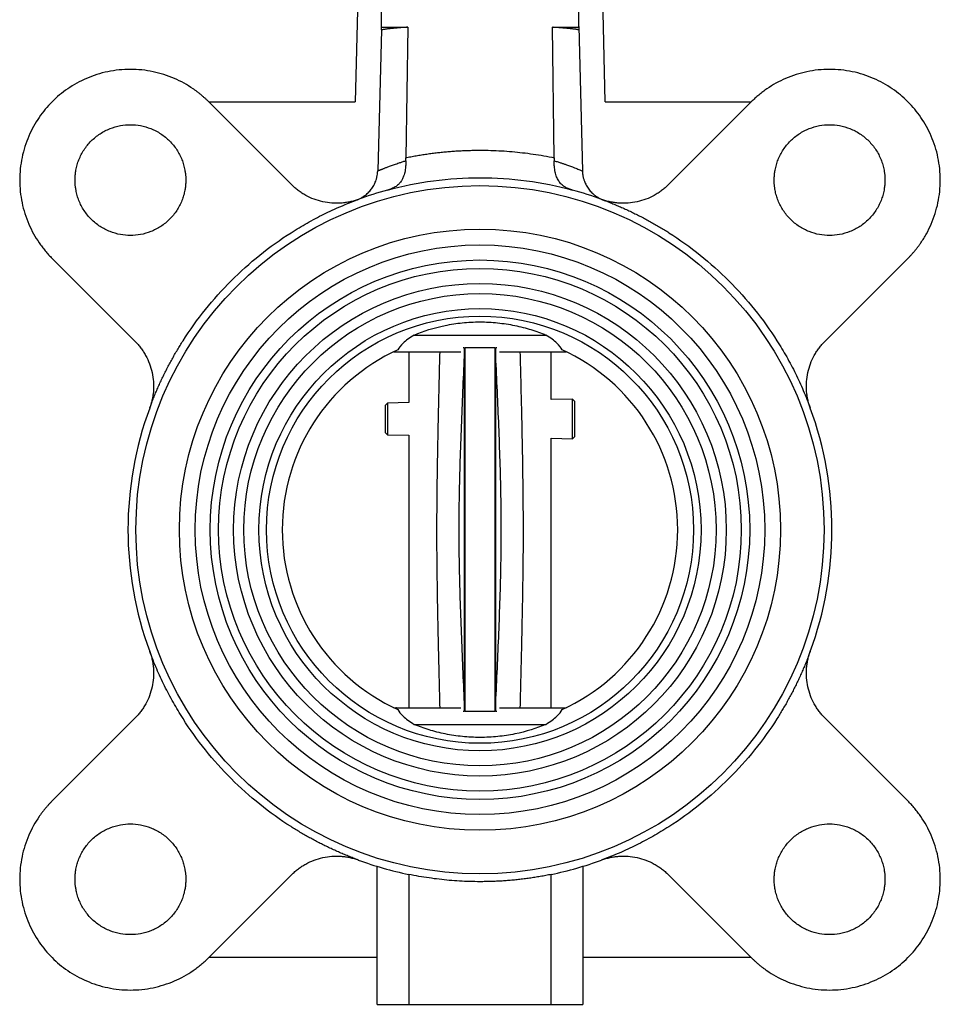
# Model space of a CAD drawing. Header units: millimetres. Extents: x 328 to 1048, y 21 to 717.
# Tile 6 of 22: x 717 to 833, y 159 to 284. Entities that reach past the tile are written whole.
import ezdxf

# ---------------------------------------------------------------- set-up
doc = ezdxf.new("R2010")
doc.units = ezdxf.units.MM

msp = doc.modelspace()

# ---------------------------------------------------------------- linework, layer by layer
at = {"color": 7, "linetype": 'Continuous', "lineweight": 25}
for p, q in [((760.71, 339.78), (759.09, 273.55)), ((790.68, 273.55), (789.26, 339.78)), ((762.36, 327.94), (762.36, 282.97)), ((787.36, 282.97), (787.36, 327.94)), ((762.42, 282.63), (761.93, 264.81)), ((762.36, 282.97), (765.72, 282.97)), ((762.36, 282.97), (762.36, 282.63)), ((762.36, 282.63), (762.42, 282.63)), ((765.72, 282.97), (765.47, 266.48)), ((784.26, 266.48), (784.01, 282.97)), ((784.01, 282.97), (787.36, 282.97)), ((787.36, 283.07), (787.81, 264.81)), ((787.36, 282.97), (787.36, 282.63)), ((751.06, 263.06), (740.57, 273.55)), ((740.57, 273.55), (759.09, 273.55)), ((790.68, 273.55), (809.16, 273.55)), ((809.16, 273.55), (798.67, 263.06)), ((720.77, 253.75), (731.26, 243.26)), ((818.47, 243.26), (828.96, 253.75)), ((766.53, 244.06), (783.2, 244.06)), ((763.97, 241.95), (764.3, 241.95)), ((764.3, 241.95), (772.42, 241.95)), ((765.86, 241.95), (765.86, 235.52)), ((772.86, 242.45), (772.74, 242.45)), ((772.86, 242.45), (772.86, 242.14)), ((772.95, 242.45), (772.95, 196.45)), ((776.78, 196.45), (776.78, 242.45)), ((776.86, 242.14), (776.86, 242.45)), ((776.99, 242.45), (776.86, 242.45)), ((777.31, 241.95), (785.42, 241.95)), ((783.86, 235.9), (783.86, 241.95)), ((785.42, 241.95), (785.76, 241.95)), ((763.16, 235.46), (762.86, 235.15)), ((765.86, 235.52), (763.16, 235.46)), ((763.16, 235.46), (763.16, 231.45)), ((786.56, 235.95), (783.86, 235.9)), ((786.86, 235.66), (786.56, 235.95)), ((786.56, 230.95), (786.56, 235.95)), ((786.86, 231.25), (786.86, 235.66)), ((762.86, 235.15), (762.86, 231.75)), ((762.86, 231.75), (763.16, 231.45)), ((763.16, 231.45), (765.86, 231.39)), ((765.86, 231.39), (765.86, 196.95)), ((783.86, 231.01), (786.56, 230.95)), ((783.86, 196.95), (783.86, 231.01)), ((786.56, 230.95), (786.86, 231.25)), ((763.97, 196.95), (764.3, 196.95)), ((764.3, 196.95), (772.42, 196.95)), ((772.86, 196.76), (772.86, 196.45)), ((776.86, 196.45), (776.86, 196.76)), ((777.31, 196.95), (785.42, 196.95)), ((785.42, 196.95), (785.76, 196.95)), ((731.26, 195.65), (720.77, 185.16)), ((772.86, 196.45), (772.74, 196.45)), ((776.99, 196.45), (776.86, 196.45)), ((828.96, 185.16), (818.47, 195.65)), ((766.53, 194.84), (783.2, 194.84)), ((761.86, 159.45), (761.86, 176.89)), ((787.86, 176.89), (787.86, 159.45)), ((740.57, 165.36), (751.06, 175.85)), ((765.86, 175.87), (765.86, 159.45)), ((783.86, 159.45), (783.86, 175.87)), ((798.67, 175.85), (809.16, 165.36)), ((761.86, 165.36), (740.57, 165.36)), ((809.16, 165.36), (787.86, 165.36)), ((761.86, 159.45), (765.86, 159.45)), ((765.86, 159.45), (783.86, 159.45)), ((783.86, 159.45), (787.86, 159.45))]:
    msp.add_line(p, q, dxfattribs=at)
for radius in [43.5, 38, 36, 34.1, 33.04, 31.14, 29.85, 27.95, 27]:
    msp.add_circle((774.86, 219.45), radius, dxfattribs=at)
for radius, start, end in [(44.5, 105.2135, 110.2255), (44.5, 69.7745, 74.7874), (25, 114.5306, 245.4694), (25, 294.5306, 65.4694), (44.5, 159.7745, 200.2255), (44.5, 339.7745, 20.2255), (44.5, 249.7745, 258.3316), (44.5, 281.6684, 290.2255)]:
    msp.add_arc((774.86, 219.45), radius, start, end, dxfattribs=at)
for points, knots in [([(765.72, 282.97), (765.63, 282.97), (765.45, 282.95), (765.2, 282.94), (764.95, 282.92), (764.7, 282.9), (764.46, 282.88), (764.22, 282.86), (763.99, 282.84), (763.77, 282.82), (763.56, 282.8), (763.36, 282.78), (763.16, 282.76), (762.99, 282.73), (762.82, 282.71), (762.67, 282.68), (762.53, 282.66), (762.46, 282.64), (762.42, 282.63)], [0, 0, 0, 0, 0.052007, 0.10541, 0.16021, 0.216408, 0.274004, 0.333, 0.393395, 0.455191, 0.518387, 0.582984, 0.648982, 0.716381, 0.785181, 0.855384, 0.926989, 1, 1, 1, 1]), ([(787.36, 282.63), (787.34, 282.64), (787.28, 282.65), (787.18, 282.67), (787.08, 282.69), (786.97, 282.71), (786.85, 282.73), (786.72, 282.74), (786.58, 282.76), (786.44, 282.78), (786.3, 282.79), (786.14, 282.81), (785.99, 282.82), (785.82, 282.84), (785.66, 282.85), (785.48, 282.87), (785.31, 282.88), (785.13, 282.89), (784.95, 282.91), (784.77, 282.92), (784.58, 282.93), (784.39, 282.95), (784.2, 282.96), (784.08, 282.97), (784.01, 282.97)], [0, 0, 0, 0, 0.053126, 0.105519, 0.15718, 0.208109, 0.258308, 0.307775, 0.356512, 0.404519, 0.451795, 0.498341, 0.544157, 0.589243, 0.633599, 0.677226, 0.720123, 0.762291, 0.80373, 0.84444, 0.884422, 0.923675, 0.962201, 1, 1, 1, 1]), ([(740.57, 273.55), (740.48, 273.63), (740.31, 273.8), (740.04, 274.05), (739.76, 274.29), (739.48, 274.53), (739.2, 274.75), (738.9, 274.97), (738.33, 275.38), (737.46, 275.92), (736.22, 276.52), (734.91, 277.01), (733.07, 277.5), (730.67, 277.75), (727.8, 277.45), (725.11, 276.6), (722.73, 275.28), (720.71, 273.6), (719.04, 271.59), (717.72, 269.21), (716.87, 266.52), (716.57, 263.65), (716.82, 261.25), (717.3, 259.4), (717.79, 258.1), (718.4, 256.86), (718.99, 255.91), (719.51, 255.19), (719.9, 254.69), (720.32, 254.21), (720.62, 253.9), (720.77, 253.75)], [0, 0, 0, 0, 0.008343, 0.016672, 0.024993, 0.033312, 0.041634, 0.049965, 0.058311, 0.089201, 0.120102, 0.15228, 0.18447, 0.250119, 0.315767, 0.380052, 0.441771, 0.500002, 0.558232, 0.619951, 0.684236, 0.749885, 0.815534, 0.847711, 0.879901, 0.910791, 0.941693, 0.956283, 0.970843, 0.985406, 1, 1, 1, 1]), ([(828.96, 253.75), (829.04, 253.84), (829.21, 254.01), (829.46, 254.28), (829.7, 254.55), (829.94, 254.83), (830.16, 255.12), (830.38, 255.41), (830.79, 255.98), (831.33, 256.86), (831.93, 258.1), (832.42, 259.4), (832.91, 261.25), (833.16, 263.65), (832.86, 266.52), (832.01, 269.21), (830.69, 271.59), (829.01, 273.6), (827, 275.28), (824.62, 276.6), (821.93, 277.45), (819.06, 277.75), (816.66, 277.5), (814.81, 277.01), (813.51, 276.52), (812.27, 275.92), (811.32, 275.33), (810.6, 274.81), (810.1, 274.41), (809.62, 273.99), (809.31, 273.7), (809.16, 273.55)], [0, 0, 0, 0, 0.008343, 0.016672, 0.024993, 0.033312, 0.041634, 0.049965, 0.058311, 0.089201, 0.120102, 0.15228, 0.18447, 0.250119, 0.315767, 0.380052, 0.441771, 0.500002, 0.558232, 0.619951, 0.684236, 0.749885, 0.815534, 0.847711, 0.879901, 0.910791, 0.941693, 0.956283, 0.970843, 0.985406, 1, 1, 1, 1]), ([(723.67, 263.65), (723.67, 263.73), (723.67, 263.9), (723.69, 264.16), (723.71, 264.41), (723.74, 264.67), (723.81, 265.06), (723.93, 265.58), (724.15, 266.24), (724.44, 266.87), (724.92, 267.7), (725.68, 268.63), (726.8, 269.54), (728.06, 270.19), (729.36, 270.57), (730.67, 270.69), (731.98, 270.57), (733.28, 270.19), (734.54, 269.54), (735.65, 268.63), (736.42, 267.7), (736.9, 266.87), (737.19, 266.24), (737.41, 265.59), (737.54, 265.01), (737.62, 264.5), (737.66, 264.07), (737.67, 263.79), (737.67, 263.65)], [0, 0, 0, 0, 0.0116737, 0.0233258, 0.034972, 0.046628, 0.0583094, 0.0891935, 0.1201015, 0.1522733, 0.1844691, 0.2501183, 0.3157676, 0.3800526, 0.4417717, 0.5000028, 0.5582339, 0.6199531, 0.6842381, 0.7498873, 0.8155366, 0.8477084, 0.8799042, 0.9107883, 0.9416963, 0.9611376, 0.980548, 1, 1, 1, 1]), ([(812.06, 263.65), (812.06, 263.73), (812.06, 263.9), (812.08, 264.16), (812.1, 264.41), (812.13, 264.67), (812.2, 265.06), (812.32, 265.58), (812.54, 266.24), (812.83, 266.87), (813.31, 267.7), (814.07, 268.63), (815.19, 269.54), (816.45, 270.19), (817.75, 270.57), (819.06, 270.69), (820.36, 270.57), (821.67, 270.19), (822.92, 269.54), (824.04, 268.63), (824.8, 267.7), (825.28, 266.87), (825.57, 266.24), (825.8, 265.59), (825.93, 265.01), (826.01, 264.5), (826.05, 264.07), (826.06, 263.79), (826.06, 263.65)], [0, 0, 0, 0, 0.011674, 0.023326, 0.034972, 0.046628, 0.058309, 0.089193, 0.120101, 0.152273, 0.184469, 0.250118, 0.315768, 0.380053, 0.441772, 0.500003, 0.558234, 0.619953, 0.684238, 0.749887, 0.815537, 0.847708, 0.879904, 0.910788, 0.941696, 0.961138, 0.980548, 1, 1, 1, 1]), ([(765.47, 266.48), (765.69, 266.53), (766.13, 266.61), (766.8, 266.73), (767.47, 266.85), (768.13, 266.95), (768.8, 267.04), (769.47, 267.12), (770.14, 267.19), (770.81, 267.25), (771.49, 267.31), (772.16, 267.35), (772.83, 267.38), (773.51, 267.41), (774.19, 267.42), (775.09, 267.43), (776.22, 267.41), (777.57, 267.36), (778.91, 267.26), (780.26, 267.12), (781.59, 266.95), (782.93, 266.74), (783.82, 266.57), (784.26, 266.48)], [0, 0, 0, 0, 0.035791, 0.071539, 0.107253, 0.14294, 0.178607, 0.214261, 0.249909, 0.28556, 0.32122, 0.356896, 0.392596, 0.428327, 0.464097, 0.499913, 0.571499, 0.64294, 0.714293, 0.785617, 0.85697, 0.928412, 1, 1, 1, 1]), ([(765.47, 266.1), (765.47, 266.16), (765.47, 266.29), (765.47, 266.42), (765.47, 266.48)], [0, 0, 0, 0, 0.4988672, 1, 1, 1, 1]), ([(784.26, 266.48), (784.26, 266.42), (784.26, 266.29), (784.26, 266.16), (784.25, 266.1)], [0, 0, 0, 0, 0.501123, 1, 1, 1, 1]), ([(761.93, 264.81), (761.96, 264.82), (762, 264.84), (762.09, 264.87), (762.18, 264.91), (762.28, 264.95), (762.4, 265), (762.52, 265.05), (762.66, 265.1), (762.81, 265.16), (762.97, 265.23), (763.14, 265.29), (763.4, 265.39), (763.79, 265.53), (764.24, 265.69), (764.66, 265.83), (765.04, 265.96), (765.32, 266.05), (765.47, 266.1)], [0, 0, 0, 0, 0.044782, 0.090271, 0.136466, 0.183369, 0.230981, 0.2793, 0.328327, 0.378063, 0.428505, 0.479655, 0.53151, 0.6473, 0.7733, 0.84023, 0.915803, 1, 1, 1, 1]), ([(765.47, 266.1), (765.48, 266.03), (765.48, 265.9), (765.48, 265.71), (765.47, 265.52), (765.45, 265.28), (765.42, 264.97), (765.33, 264.52), (765.19, 264.07), (765.01, 263.71), (764.86, 263.47), (764.72, 263.28), (764.49, 263.04), (764.23, 262.83), (763.92, 262.66), (763.69, 262.56), (763.44, 262.47), (763.27, 262.42), (763.19, 262.39)], [0, 0, 0, 0, 0.035834, 0.072278, 0.109325, 0.146963, 0.216236, 0.291528, 0.431283, 0.520551, 0.562975, 0.629999, 0.68568, 0.798244, 0.851243, 0.901455, 0.949665, 1, 1, 1, 1]), ([(786.54, 262.39), (786.49, 262.41), (786.4, 262.43), (786.27, 262.48), (786.14, 262.52), (785.97, 262.59), (785.77, 262.68), (785.46, 262.86), (785.12, 263.13), (784.86, 263.47), (784.67, 263.79), (784.51, 264.15), (784.39, 264.56), (784.3, 265.01), (784.27, 265.32), (784.25, 265.6), (784.25, 265.85), (784.25, 266.01), (784.25, 266.1)], [0, 0, 0, 0, 0.027012, 0.053443, 0.079401, 0.104994, 0.157009, 0.211998, 0.326236, 0.448782, 0.513131, 0.579344, 0.716808, 0.790128, 0.857843, 0.9062, 0.953593, 1, 1, 1, 1]), ([(784.25, 266.1), (784.34, 266.07), (784.5, 266.02), (784.73, 265.95), (784.94, 265.88), (785.13, 265.82), (785.31, 265.76), (785.48, 265.7), (785.79, 265.59), (786.2, 265.45), (786.63, 265.28), (786.97, 265.15), (787.25, 265.04), (787.47, 264.95), (787.67, 264.87), (787.76, 264.83), (787.81, 264.81)], [0, 0, 0, 0, 0.045588, 0.089273, 0.131055, 0.17093, 0.208897, 0.244953, 0.279098, 0.413254, 0.537827, 0.634895, 0.729647, 0.82208, 0.912196, 1, 1, 1, 1]), ([(759.37, 261.17), (759.43, 261.2), (759.55, 261.25), (759.73, 261.33), (759.9, 261.42), (760.07, 261.53), (760.23, 261.64), (760.5, 261.83), (760.84, 262.14), (761.21, 262.6), (761.52, 263.11), (761.72, 263.6), (761.84, 264.04), (761.91, 264.42), (761.92, 264.68), (761.93, 264.81)], [0, 0, 0, 0, 0.04209, 0.083939, 0.125646, 0.16731, 0.20903, 0.250905, 0.376541, 0.501145, 0.626673, 0.7528, 0.834831, 0.916964, 1, 1, 1, 1]), ([(763.19, 262.39), (766.99, 263.43), (770.93, 263.95), (778.8, 263.95), (782.74, 263.43), (786.54, 262.39)], [0, 0, 0, 0, 0.5, 0.5, 1, 1, 1, 1]), ([(787.81, 264.81), (787.81, 264.75), (787.82, 264.62), (787.84, 264.42), (787.87, 264.23), (787.9, 264.04), (787.95, 263.86), (788.05, 263.54), (788.22, 263.12), (788.52, 262.61), (788.9, 262.15), (789.29, 261.79), (789.66, 261.52), (790, 261.32), (790.24, 261.22), (790.36, 261.17)], [0, 0, 0, 0, 0.041652, 0.082996, 0.124128, 0.16515, 0.206162, 0.247264, 0.373267, 0.4989, 0.62341, 0.749181, 0.832694, 0.916035, 1, 1, 1, 1]), ([(737.67, 263.65), (737.67, 263.56), (737.67, 263.39), (737.65, 263.14), (737.63, 262.88), (737.6, 262.63), (737.53, 262.23), (737.41, 261.71), (737.19, 261.06), (736.9, 260.42), (736.42, 259.6), (735.65, 258.66), (734.54, 257.75), (733.28, 257.1), (731.98, 256.73), (730.67, 256.61), (729.36, 256.73), (728.06, 257.1), (726.8, 257.75), (725.68, 258.66), (724.92, 259.6), (724.44, 260.42), (724.15, 261.06), (723.93, 261.71), (723.8, 262.29), (723.72, 262.8), (723.68, 263.22), (723.67, 263.51), (723.67, 263.65)], [0, 0, 0, 0, 0.011674, 0.023326, 0.034972, 0.046628, 0.058309, 0.089193, 0.120101, 0.152273, 0.184469, 0.250118, 0.315768, 0.380053, 0.441772, 0.500003, 0.558234, 0.619953, 0.684238, 0.749887, 0.815537, 0.847708, 0.879904, 0.910788, 0.941696, 0.961138, 0.980548, 1, 1, 1, 1]), ([(759.48, 261.21), (759.39, 261.18), (759.22, 261.12), (758.95, 261.03), (758.68, 260.96), (758.41, 260.9), (758.14, 260.84), (757.86, 260.8), (757.59, 260.76), (757.02, 260.71), (756.14, 260.71), (754.99, 260.88), (753.87, 261.21), (753, 261.61), (752.35, 262), (751.89, 262.32), (751.46, 262.67), (751.19, 262.93), (751.06, 263.06)], [0, 0, 0, 0, 0.030742, 0.061375, 0.091934, 0.122458, 0.152984, 0.183549, 0.21419, 0.244946, 0.372453, 0.500018, 0.627526, 0.755091, 0.816457, 0.877531, 0.938612, 1, 1, 1, 1]), ([(798.67, 263.06), (798.6, 262.99), (798.47, 262.86), (798.26, 262.68), (798.05, 262.5), (797.83, 262.33), (797.61, 262.16), (797.38, 262.01), (797.14, 261.86), (796.64, 261.57), (795.85, 261.21), (794.74, 260.88), (793.58, 260.71), (792.62, 260.71), (791.87, 260.79), (791.32, 260.89), (790.78, 261.03), (790.42, 261.15), (790.25, 261.21)], [0, 0, 0, 0, 0.030742, 0.061375, 0.091934, 0.122458, 0.152984, 0.183549, 0.21419, 0.244946, 0.372453, 0.500018, 0.627526, 0.755091, 0.816457, 0.877531, 0.938612, 1, 1, 1, 1]), ([(826.06, 263.65), (826.06, 263.56), (826.06, 263.39), (826.04, 263.14), (826.02, 262.88), (825.98, 262.63), (825.92, 262.23), (825.8, 261.71), (825.57, 261.06), (825.28, 260.42), (824.8, 259.6), (824.04, 258.66), (822.92, 257.75), (821.67, 257.1), (820.36, 256.73), (819.06, 256.61), (817.75, 256.73), (816.45, 257.1), (815.19, 257.75), (814.07, 258.66), (813.31, 259.6), (812.83, 260.42), (812.54, 261.06), (812.32, 261.71), (812.18, 262.29), (812.11, 262.8), (812.07, 263.22), (812.06, 263.51), (812.06, 263.65)], [0, 0, 0, 0, 0.011674, 0.023326, 0.034972, 0.046628, 0.058309, 0.089193, 0.120101, 0.152273, 0.184469, 0.250118, 0.315768, 0.380053, 0.441772, 0.500003, 0.558234, 0.619953, 0.684238, 0.749887, 0.815537, 0.847708, 0.879904, 0.910788, 0.941696, 0.961138, 0.980548, 1, 1, 1, 1]), ([(733.11, 234.84), (733.19, 235.05), (733.35, 235.48), (733.6, 236.11), (733.86, 236.74), (734.12, 237.36), (734.4, 237.98), (734.69, 238.59), (734.98, 239.2), (735.29, 239.81), (735.6, 240.41), (735.93, 241), (736.26, 241.6), (736.6, 242.18), (736.96, 242.76), (738.06, 244.52), (740.08, 247.35), (743.34, 250.98), (746.96, 254.24), (749.93, 256.36), (751.99, 257.63), (753.01, 258.23), (754.06, 258.8), (755.11, 259.34), (756.18, 259.85), (757.27, 260.33), (758.37, 260.79), (759.11, 261.07), (759.48, 261.21)], [0, 0, 0, 0, 0.017703, 0.035382, 0.05304, 0.070682, 0.088311, 0.105932, 0.12355, 0.141167, 0.158789, 0.176419, 0.194062, 0.211721, 0.229402, 0.247106, 0.373548, 0.500002, 0.626444, 0.752898, 0.783862, 0.81476, 0.845614, 0.876446, 0.907278, 0.938134, 0.969033, 1, 1, 1, 1]), ([(790.25, 261.21), (790.46, 261.13), (790.89, 260.97), (791.52, 260.72), (792.15, 260.46), (792.77, 260.19), (793.39, 259.92), (794, 259.63), (794.61, 259.33), (795.22, 259.03), (795.82, 258.71), (796.42, 258.39), (797.01, 258.06), (797.59, 257.71), (798.18, 257.36), (799.93, 256.26), (802.76, 254.24), (806.39, 250.98), (809.65, 247.35), (811.77, 244.39), (813.04, 242.33), (813.64, 241.3), (814.21, 240.26), (814.75, 239.2), (815.26, 238.13), (815.74, 237.05), (816.2, 235.95), (816.48, 235.21), (816.62, 234.84)], [0, 0, 0, 0, 0.017703, 0.035382, 0.05304, 0.070682, 0.088311, 0.105932, 0.12355, 0.141167, 0.158789, 0.176419, 0.194062, 0.211721, 0.229402, 0.247106, 0.373548, 0.500002, 0.626444, 0.752898, 0.783862, 0.81476, 0.845614, 0.876446, 0.907278, 0.938134, 0.969033, 1, 1, 1, 1]), ([(766.53, 244.06), (767.73, 244.57), (769.04, 244.98), (770.81, 245.35), (771.17, 245.41), (771.9, 245.52), (772.26, 245.57), (773.36, 245.68), (774.1, 245.72), (775.23, 245.72), (775.6, 245.71), (776.35, 245.67), (776.72, 245.64), (777.83, 245.53), (778.55, 245.42), (779.61, 245.2), (779.96, 245.12), (780.65, 244.95), (780.98, 244.85), (781.97, 244.55), (782.6, 244.32), (783.2, 244.06)], [0, 0, 0, 0, 0.25, 0.25, 0.3125, 0.3125, 0.375, 0.375, 0.5, 0.5, 0.5625, 0.5625, 0.625, 0.625, 0.75, 0.75, 0.8125, 0.8125, 0.875, 0.875, 1, 1, 1, 1]), ([(766.53, 244.06), (765.95, 243.7), (765.5, 243.36), (764.82, 242.72), (764.59, 242.44), (764.48, 242.2)], [0, 0, 0, 0, 0.5, 0.5, 1, 1, 1, 1]), ([(785.24, 242.2), (785.13, 242.44), (784.9, 242.72), (784.23, 243.36), (783.78, 243.7), (783.2, 244.06)], [0, 0, 0, 0, 0.5, 0.5, 1, 1, 1, 1]), ([(731.26, 243.26), (731.32, 243.19), (731.45, 243.06), (731.64, 242.85), (731.82, 242.64), (731.99, 242.42), (732.15, 242.2), (732.31, 241.97), (732.46, 241.73), (732.74, 241.23), (733.11, 240.44), (733.44, 239.33), (733.61, 238.17), (733.61, 237.21), (733.53, 236.45), (733.43, 235.91), (733.29, 235.37), (733.17, 235.01), (733.11, 234.84)], [0, 0, 0, 0, 0.030742, 0.061375, 0.091934, 0.122458, 0.152984, 0.183549, 0.21419, 0.244946, 0.372453, 0.500018, 0.627526, 0.755091, 0.816457, 0.877531, 0.938612, 1, 1, 1, 1]), ([(816.62, 234.84), (816.59, 234.93), (816.53, 235.1), (816.44, 235.37), (816.37, 235.64), (816.31, 235.91), (816.25, 236.18), (816.21, 236.45), (816.17, 236.73), (816.12, 237.3), (816.12, 238.17), (816.29, 239.33), (816.62, 240.44), (817.02, 241.32), (817.41, 241.97), (817.73, 242.42), (818.08, 242.86), (818.34, 243.13), (818.47, 243.26)], [0, 0, 0, 0, 0.030742, 0.061375, 0.091934, 0.122458, 0.152984, 0.183549, 0.21419, 0.244946, 0.372453, 0.500018, 0.627526, 0.755091, 0.816457, 0.877531, 0.938612, 1, 1, 1, 1]), ([(776.78, 242.45), (776.5, 242.45), (776.07, 242.45), (775.39, 242.45), (774.86, 242.45), (774.33, 242.45), (773.65, 242.45), (773.23, 242.45), (772.95, 242.45)], [0, 0, 0, 0, 0.249168, 0.376386, 0.50021, 0.623787, 0.751017, 1, 1, 1, 1]), ([(772.86, 241.36), (772.73, 238.42), (772.47, 232.56), (772.17, 223.82), (772.17, 215.09), (772.47, 206.34), (772.73, 200.49), (772.86, 197.54)], [0, 0, 0, 0, 0.201618, 0.401202, 0.598799, 0.798383, 1, 1, 1, 1]), ([(776.86, 197.54), (777, 200.49), (777.26, 206.34), (777.56, 215.09), (777.56, 223.82), (777.26, 232.56), (777, 238.42), (776.86, 241.36)], [0, 0, 0, 0, 0.201618, 0.401202, 0.598799, 0.798383, 1, 1, 1, 1]), ([(733.11, 204.07), (733.14, 203.98), (733.2, 203.81), (733.28, 203.54), (733.36, 203.27), (733.42, 203), (733.48, 202.73), (733.52, 202.45), (733.56, 202.18), (733.61, 201.6), (733.61, 200.73), (733.44, 199.58), (733.11, 198.46), (732.71, 197.59), (732.31, 196.94), (731.99, 196.48), (731.64, 196.05), (731.39, 195.78), (731.26, 195.65)], [0, 0, 0, 0, 0.030742, 0.061375, 0.091934, 0.122458, 0.152984, 0.183549, 0.21419, 0.244946, 0.372453, 0.500018, 0.627526, 0.755091, 0.816457, 0.877531, 0.938612, 1, 1, 1, 1]), ([(759.48, 177.7), (759.27, 177.78), (758.84, 177.94), (758.21, 178.19), (757.58, 178.44), (756.96, 178.71), (756.34, 178.99), (755.72, 179.28), (755.11, 179.57), (754.51, 179.88), (753.91, 180.19), (753.31, 180.52), (752.72, 180.85), (752.13, 181.19), (751.55, 181.55), (749.79, 182.65), (746.96, 184.67), (743.34, 187.92), (740.08, 191.55), (737.96, 194.52), (736.69, 196.58), (736.09, 197.6), (735.52, 198.65), (734.98, 199.7), (734.47, 200.77), (733.99, 201.86), (733.53, 202.96), (733.25, 203.7), (733.11, 204.07)], [0, 0, 0, 0, 0.017703, 0.035382, 0.05304, 0.070682, 0.088311, 0.105932, 0.12355, 0.141167, 0.158789, 0.176419, 0.194062, 0.211721, 0.229402, 0.247106, 0.373548, 0.500002, 0.626444, 0.752898, 0.783862, 0.81476, 0.845614, 0.876446, 0.907278, 0.938134, 0.969033, 1, 1, 1, 1]), ([(816.62, 204.07), (816.54, 203.86), (816.38, 203.43), (816.13, 202.8), (815.87, 202.17), (815.6, 201.55), (815.33, 200.93), (815.04, 200.31), (814.74, 199.7), (814.44, 199.1), (814.12, 198.5), (813.8, 197.9), (813.47, 197.31), (813.12, 196.72), (812.77, 196.14), (811.67, 194.38), (809.65, 191.55), (806.39, 187.93), (802.76, 184.67), (799.8, 182.55), (797.74, 181.28), (796.71, 180.68), (795.67, 180.11), (794.62, 179.57), (793.55, 179.06), (792.46, 178.57), (791.36, 178.12), (790.62, 177.84), (790.25, 177.7)], [0, 0, 0, 0, 0.017703, 0.035382, 0.05304, 0.070682, 0.088311, 0.105932, 0.12355, 0.141167, 0.158789, 0.176419, 0.194062, 0.211721, 0.229402, 0.247106, 0.373548, 0.500002, 0.626444, 0.752898, 0.783862, 0.81476, 0.845614, 0.876446, 0.907278, 0.938134, 0.969033, 1, 1, 1, 1]), ([(818.47, 195.65), (818.4, 195.71), (818.27, 195.85), (818.09, 196.05), (817.91, 196.27), (817.74, 196.49), (817.57, 196.71), (817.42, 196.94), (817.27, 197.18), (816.98, 197.67), (816.62, 198.46), (816.29, 199.58), (816.12, 200.73), (816.12, 201.7), (816.2, 202.45), (816.3, 203), (816.44, 203.54), (816.56, 203.89), (816.62, 204.07)], [0, 0, 0, 0, 0.030742, 0.061375, 0.091934, 0.122458, 0.152984, 0.183549, 0.21419, 0.244946, 0.372453, 0.500018, 0.627526, 0.755091, 0.816457, 0.877531, 0.938612, 1, 1, 1, 1]), ([(764.48, 196.71), (764.59, 196.47), (764.82, 196.18), (765.5, 195.55), (765.95, 195.2), (766.53, 194.84)], [0, 0, 0, 0, 0.5, 0.5, 1, 1, 1, 1]), ([(783.2, 194.84), (783.78, 195.2), (784.23, 195.55), (784.9, 196.18), (785.13, 196.47), (785.24, 196.71)], [0, 0, 0, 0, 0.5, 0.5, 1, 1, 1, 1]), ([(776.78, 196.45), (776.5, 196.45), (776.07, 196.45), (775.4, 196.45), (774.87, 196.45), (774.34, 196.45), (773.65, 196.45), (773.23, 196.45), (772.95, 196.45)], [0, 0, 0, 0, 0.248906, 0.376013, 0.499721, 0.623412, 0.750753, 1, 1, 1, 1]), ([(783.2, 194.84), (781.99, 194.34), (780.69, 193.93), (778.92, 193.56), (778.56, 193.5), (777.83, 193.39), (777.47, 193.34), (776.37, 193.23), (775.63, 193.19), (774.5, 193.19), (774.12, 193.2), (773.38, 193.23), (773, 193.26), (771.9, 193.38), (771.18, 193.49), (770.12, 193.7), (769.77, 193.79), (769.08, 193.96), (768.75, 194.06), (767.76, 194.36), (767.13, 194.59), (766.53, 194.84)], [0, 0, 0, 0, 0.25, 0.25, 0.3125, 0.3125, 0.375, 0.375, 0.5, 0.5, 0.5625, 0.5625, 0.625, 0.625, 0.75, 0.75, 0.8125, 0.8125, 0.875, 0.875, 1, 1, 1, 1]), ([(720.77, 185.16), (720.68, 185.07), (720.51, 184.9), (720.27, 184.63), (720.02, 184.35), (719.79, 184.07), (719.56, 183.79), (719.34, 183.49), (718.94, 182.92), (718.4, 182.05), (717.79, 180.81), (717.3, 179.5), (716.82, 177.66), (716.57, 175.26), (716.87, 172.39), (717.72, 169.7), (719.04, 167.32), (720.71, 165.3), (722.73, 163.63), (725.11, 162.31), (727.8, 161.46), (730.67, 161.16), (733.07, 161.41), (734.91, 161.89), (736.22, 162.38), (737.46, 162.99), (738.41, 163.58), (739.13, 164.09), (739.63, 164.49), (740.11, 164.91), (740.42, 165.21), (740.57, 165.36)], [0, 0, 0, 0, 0.008343, 0.016672, 0.024993, 0.033312, 0.041634, 0.049965, 0.058311, 0.089201, 0.120102, 0.15228, 0.18447, 0.250119, 0.315767, 0.380052, 0.441771, 0.500002, 0.558232, 0.619951, 0.684236, 0.749885, 0.815534, 0.847711, 0.879901, 0.910791, 0.941693, 0.956283, 0.970843, 0.985406, 1, 1, 1, 1]), ([(809.16, 165.36), (809.25, 165.27), (809.42, 165.1), (809.69, 164.85), (809.96, 164.61), (810.24, 164.38), (810.53, 164.15), (810.83, 163.93), (811.39, 163.53), (812.27, 162.99), (813.51, 162.38), (814.81, 161.89), (816.66, 161.41), (819.06, 161.16), (821.93, 161.46), (824.62, 162.31), (827, 163.63), (829.01, 165.3), (830.69, 167.32), (832.01, 169.7), (832.86, 172.39), (833.16, 175.26), (832.91, 177.66), (832.42, 179.5), (831.94, 180.81), (831.33, 182.05), (830.74, 183), (830.22, 183.71), (829.82, 184.22), (829.4, 184.7), (829.11, 185.01), (828.96, 185.16)], [0, 0, 0, 0, 0.008343, 0.016672, 0.024993, 0.033312, 0.041634, 0.049965, 0.058311, 0.089201, 0.120102, 0.15228, 0.18447, 0.250119, 0.315767, 0.380052, 0.441771, 0.500002, 0.558232, 0.619951, 0.684236, 0.749885, 0.815534, 0.847711, 0.879901, 0.910791, 0.941693, 0.956283, 0.970843, 0.985406, 1, 1, 1, 1]), ([(723.67, 175.26), (723.67, 175.34), (723.67, 175.52), (723.69, 175.77), (723.71, 176.03), (723.74, 176.28), (723.81, 176.67), (723.93, 177.2), (724.15, 177.85), (724.44, 178.48), (724.92, 179.31), (725.68, 180.24), (726.8, 181.15), (728.06, 181.8), (729.36, 182.18), (730.67, 182.3), (731.98, 182.18), (733.28, 181.8), (734.54, 181.15), (735.65, 180.24), (736.42, 179.31), (736.9, 178.48), (737.19, 177.85), (737.41, 177.2), (737.54, 176.62), (737.62, 176.11), (737.66, 175.69), (737.67, 175.4), (737.67, 175.26)], [0, 0, 0, 0, 0.011674, 0.023326, 0.034972, 0.046628, 0.058309, 0.089193, 0.120101, 0.152273, 0.184469, 0.250118, 0.315768, 0.380053, 0.441772, 0.500003, 0.558234, 0.619953, 0.684238, 0.749887, 0.815537, 0.847708, 0.879904, 0.910788, 0.941696, 0.961138, 0.980548, 1, 1, 1, 1]), ([(812.06, 175.26), (812.06, 175.34), (812.06, 175.52), (812.08, 175.77), (812.1, 176.03), (812.13, 176.28), (812.2, 176.67), (812.32, 177.2), (812.54, 177.85), (812.83, 178.48), (813.31, 179.31), (814.07, 180.24), (815.19, 181.15), (816.45, 181.8), (817.75, 182.18), (819.06, 182.3), (820.36, 182.18), (821.67, 181.8), (822.92, 181.15), (824.04, 180.24), (824.8, 179.31), (825.28, 178.48), (825.57, 177.85), (825.8, 177.2), (825.93, 176.62), (826.01, 176.11), (826.05, 175.69), (826.06, 175.4), (826.06, 175.26)], [0, 0, 0, 0, 0.011674, 0.023326, 0.034972, 0.046628, 0.058309, 0.089193, 0.120101, 0.152273, 0.184469, 0.250118, 0.315768, 0.380053, 0.441772, 0.500003, 0.558234, 0.619953, 0.684238, 0.749887, 0.815537, 0.847708, 0.879904, 0.910788, 0.941696, 0.961138, 0.980548, 1, 1, 1, 1]), ([(751.06, 175.85), (751.12, 175.91), (751.26, 176.04), (751.46, 176.23), (751.68, 176.41), (751.9, 176.58), (752.12, 176.74), (752.35, 176.9), (752.59, 177.05), (753.09, 177.33), (753.87, 177.7), (754.99, 178.03), (756.14, 178.2), (757.11, 178.2), (757.86, 178.11), (758.41, 178.02), (758.95, 177.88), (759.3, 177.76), (759.48, 177.7)], [0, 0, 0, 0, 0.030742, 0.061375, 0.091934, 0.122458, 0.152984, 0.183549, 0.21419, 0.244946, 0.372453, 0.500018, 0.627526, 0.755091, 0.816457, 0.877531, 0.938612, 1, 1, 1, 1]), ([(790.25, 177.7), (790.34, 177.73), (790.51, 177.79), (790.78, 177.87), (791.05, 177.95), (791.32, 178.01), (791.59, 178.06), (791.86, 178.11), (792.14, 178.14), (792.71, 178.2), (793.58, 178.2), (794.74, 178.03), (795.85, 177.7), (796.73, 177.29), (797.38, 176.9), (797.83, 176.58), (798.27, 176.23), (798.54, 175.98), (798.67, 175.85)], [0, 0, 0, 0, 0.0307424, 0.0613748, 0.0919342, 0.1224579, 0.1529836, 0.1835485, 0.2141902, 0.2449455, 0.3724531, 0.5000182, 0.6275258, 0.7550909, 0.8164568, 0.8775306, 0.9386119, 1, 1, 1, 1]), ([(783.86, 175.87), (783.64, 175.83), (783.18, 175.73), (782.49, 175.61), (781.8, 175.5), (781.12, 175.39), (780.43, 175.3), (779.73, 175.22), (779.04, 175.15), (778.35, 175.09), (777.65, 175.04), (776.96, 175), (776.26, 174.97), (775.56, 174.96), (774.66, 174.95), (773.57, 174.97), (772.27, 175.02), (770.98, 175.12), (769.7, 175.25), (768.42, 175.42), (767.14, 175.62), (766.29, 175.79), (765.86, 175.87)], [0, 0, 0, 0, 0.038564, 0.077076, 0.115546, 0.153984, 0.192398, 0.230798, 0.269193, 0.307594, 0.34601, 0.384449, 0.422922, 0.461438, 0.500006, 0.571582, 0.643007, 0.714343, 0.785649, 0.856987, 0.928417, 1, 1, 1, 1]), ([(737.67, 175.26), (737.67, 175.17), (737.67, 175), (737.65, 174.75), (737.63, 174.49), (737.6, 174.24), (737.53, 173.85), (737.41, 173.32), (737.19, 172.67), (736.9, 172.03), (736.42, 171.21), (735.65, 170.27), (734.54, 169.36), (733.28, 168.71), (731.98, 168.34), (730.67, 168.22), (729.36, 168.34), (728.06, 168.71), (726.8, 169.36), (725.68, 170.27), (724.92, 171.21), (724.44, 172.03), (724.15, 172.67), (723.93, 173.32), (723.8, 173.9), (723.72, 174.41), (723.68, 174.83), (723.67, 175.12), (723.67, 175.26)], [0, 0, 0, 0, 0.011674, 0.023326, 0.034972, 0.046628, 0.058309, 0.089193, 0.120101, 0.152273, 0.184469, 0.250118, 0.315768, 0.380053, 0.441772, 0.500003, 0.558234, 0.619953, 0.684238, 0.749887, 0.815537, 0.847708, 0.879904, 0.910788, 0.941696, 0.961138, 0.980548, 1, 1, 1, 1]), ([(826.06, 175.26), (826.06, 175.17), (826.06, 175), (826.04, 174.75), (826.02, 174.49), (825.98, 174.24), (825.92, 173.85), (825.8, 173.32), (825.57, 172.67), (825.28, 172.03), (824.8, 171.21), (824.04, 170.27), (822.92, 169.36), (821.67, 168.71), (820.36, 168.34), (819.06, 168.22), (817.75, 168.34), (816.45, 168.71), (815.19, 169.36), (814.07, 170.27), (813.31, 171.21), (812.83, 172.03), (812.54, 172.67), (812.32, 173.32), (812.18, 173.9), (812.11, 174.41), (812.07, 174.83), (812.06, 175.12), (812.06, 175.26)], [0, 0, 0, 0, 0.0116737, 0.0233258, 0.034972, 0.046628, 0.0583094, 0.0891935, 0.1201015, 0.1522733, 0.1844691, 0.2501183, 0.3157676, 0.3800526, 0.4417717, 0.5000028, 0.5582339, 0.6199531, 0.6842381, 0.7498873, 0.8155366, 0.8477084, 0.8799042, 0.9107883, 0.9416963, 0.9611376, 0.980548, 1, 1, 1, 1])]:
    msp.add_open_spline(points, degree=3, knots=knots, dxfattribs=at)
at = {"color": 8, "linetype": 'Continuous', "lineweight": 25}
for points, knots in [([(769.81, 196.95), (769.78, 198.11), (769.73, 200.43), (769.65, 203.73), (769.57, 207.02), (769.51, 210.26), (769.46, 213.62), (769.42, 216.85), (769.42, 219.71), (769.43, 222.18), (769.45, 224.37), (769.48, 226.62), (769.52, 229.05), (769.57, 231.73), (769.64, 234.81), (769.72, 238.25), (769.78, 240.7), (769.81, 241.95)], [0, 0, 0, 0, 0.077443, 0.154407, 0.21978, 0.297209, 0.370447, 0.443454, 0.512777, 0.561008, 0.608164, 0.658216, 0.711343, 0.770289, 0.836769, 0.916611, 1, 1, 1, 1]), ([(779.91, 241.95), (779.95, 240.56), (780.02, 237.86), (780.11, 234.13), (780.18, 230.91), (780.23, 228.21), (780.26, 225.83), (780.29, 223.29), (780.31, 220.5), (780.31, 217.43), (780.28, 214.25), (780.23, 210.79), (780.16, 207.27), (780.08, 203.76), (780, 200.41), (779.94, 198.11), (779.91, 196.95)], [0, 0, 0, 0, 0.092953, 0.179979, 0.248603, 0.307774, 0.360124, 0.407316, 0.476967, 0.546283, 0.611746, 0.688976, 0.7767, 0.846529, 0.922837, 1, 1, 1, 1])]:
    msp.add_open_spline(points, degree=3, knots=knots, dxfattribs=at)
at = {"color": 7, "linetype": 'Continuous', "lineweight": 25}
for points in [[(772.86, 242.14), (772.86, 241.55), (772.86, 240.36), (772.86, 238.09), (772.86, 235.53), (772.86, 232.67), (772.86, 229.57), (772.86, 226.3), (772.86, 222.91), (772.86, 219.45), (772.86, 216), (772.86, 212.61), (772.86, 209.33), (772.86, 206.24), (772.86, 203.38), (772.86, 200.81), (772.86, 198.55), (772.86, 197.36), (772.86, 196.76)], [(776.86, 196.76), (776.86, 197.36), (776.86, 198.55), (776.86, 200.81), (776.86, 203.38), (776.86, 206.24), (776.86, 209.33), (776.86, 212.61), (776.86, 216), (776.86, 219.45), (776.86, 222.91), (776.86, 226.3), (776.86, 229.57), (776.86, 232.67), (776.86, 235.53), (776.86, 238.09), (776.86, 240.36), (776.86, 241.55), (776.86, 242.14)], [(785.42, 241.95), (785.48, 241.98), (785.54, 242), (785.6, 242.03)], [(764.3, 196.95), (764.24, 196.93), (764.18, 196.9), (764.12, 196.88)]]:
    msp.add_open_spline(points, degree=3, dxfattribs=at)

doc.saveas('drawing.dxf')
